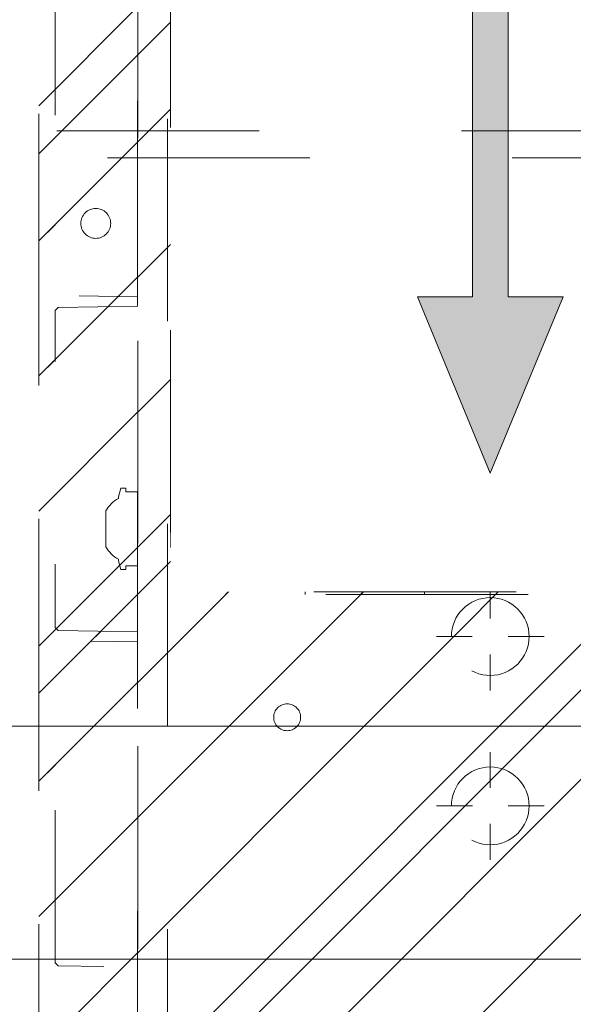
# Model space of a CAD drawing. Header units: inches. Extents: x -462 to -293, y -254 to -12.
# Tile 5 of 89: x -419.46 to -415.82, y -27.48 to -21. Entities that reach past the tile are written whole.
import ezdxf

# ---------------------------------------------------------------- set-up
doc = ezdxf.new("R2010")
doc.units = ezdxf.units.IN
doc.header["$LTSCALE"] = 32
doc.header["$MEASUREMENT"] = 0
doc.header["$PDMODE"] = 1
doc.header["$PDSIZE"] = -2
doc.linetypes.add('Dash Style-1', pattern=[0.083328, 0.041656, -0.041672])
for name, color, linetype, lineweight in [('Black', 7, 'Continuous', 18), ('DashLine', 7, 'Dash Style-1', 13), ('DashLineFill', 7, 'Dash Style-1', 13), ('Drawing', 7, 'Continuous', 18), ('Leg_Locator', 7, 'Continuous', 13), ('Metal-Black', 7, 'Continuous', 18), ('Metal-DeskStructure', 7, 'Continuous', 13), ('None', 7, 'Continuous', 18), ('Plastic-BracketCover', 7, 'Continuous', 13), ('SolidLine', 7, 'Continuous', 15)]:
    doc.layers.add(name, color=color, linetype=linetype, lineweight=lineweight)
doc.layers.add('Metal-Leg', color=7, linetype='Continuous', lineweight=18, true_color=0x4c4c4c)
pattern_1 = [(45, (0, 0), (-1.61301565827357, 1.935715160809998), []), (45, (-1.0608, 1.0608), (-0.4723460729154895, 0.4167612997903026), [])]

# ---------------------------------------------------------------- blocks, each defined once
blk = doc.blocks.new('1BRPT8_Cover (2D)')
at = {"layer": 'DashLineFill', "linetype": 'Continuous', "lineweight": 13}
h = blk.add_hatch(dxfattribs=at)
h.set_pattern_fill('Steel', color=253, style=0, pattern_type=2)
h.set_pattern_definition(pattern_1)
h.paths.add_polyline_path([(-1.594488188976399, -8.763779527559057), (-2.322834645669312, -8.763779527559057), (-2.322834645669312, -8.751066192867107), (-2.826068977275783, -8.742282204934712), (-2.866441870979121, -8.70280193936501), (-2.866441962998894, -6.672971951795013), (-2.84717538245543, -6.653289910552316), (-2.322834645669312, -6.644137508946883), (-2.322834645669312, -6.584208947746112), (-2.847175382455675, -6.575056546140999), (-2.866441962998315, -6.555374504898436), (-2.866441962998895, -4.468247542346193), (-2.847175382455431, -4.448565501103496), (-2.322834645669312, -4.439413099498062), (-2.322834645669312, -4.37948453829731), (-2.847175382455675, -4.370332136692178), (-2.866441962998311, -4.350650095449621), (-2.866441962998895, -2.263523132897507), (-2.847175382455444, -2.243841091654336), (-2.322834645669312, -2.234688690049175), (-2.322834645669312, -2.174760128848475), (-2.847175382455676, -2.165607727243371), (-2.866441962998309, -2.145925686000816), (-2.866441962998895, -0.05879872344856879), (-2.847175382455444, -0.03911668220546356), (-2.322834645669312, -0.02996428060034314), (-2.322834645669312, 0.02996428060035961), (-2.847175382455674, 0.03911668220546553), (-2.866441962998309, 0.05879872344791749), (-2.866441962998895, 2.145925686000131), (-2.847175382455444, 2.165607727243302), (-2.322834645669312, 2.174760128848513), (-2.322834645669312, 2.234688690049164), (-2.847175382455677, 2.243841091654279), (-2.866441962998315, 2.263523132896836), (-2.866441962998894, 4.350650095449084), (-2.84717538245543, 4.37033213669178), (-2.322834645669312, 4.379484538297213), (-2.322834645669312, 4.439413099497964), (-2.847175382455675, 4.448565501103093), (-2.866441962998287, 4.46824754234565), (-2.865499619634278, 6.55537450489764), (-2.84717538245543, 6.575056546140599), (-2.322834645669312, 6.584208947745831), (-2.322834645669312, 6.644137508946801), (-2.847175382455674, 6.653289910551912), (-2.866441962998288, 6.672971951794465), (-2.866441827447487, 8.702801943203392), (-2.826068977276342, 8.742282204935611), (-1.594488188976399, 8.763779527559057), (-1.594488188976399, 8.858267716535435), (-2.97244094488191, 8.858267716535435), (-2.97244094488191, -8.858267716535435), (-1.594488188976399, -8.858267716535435)])
h = blk.add_hatch(dxfattribs=at)
h.set_pattern_fill('Steel', color=253, style=0, pattern_type=2)
h.set_pattern_definition(pattern_1)
h.paths.add_polyline_path([(-2.322834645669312, 8.858267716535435), (-2.322834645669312, -8.858267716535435), (-2.97244094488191, -8.858267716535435), (-2.97244094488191, 8.858267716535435)])
at = {"layer": 'DashLine', "linetype": 'Continuous', "lineweight": 5}
blk.add_point((0, 0), dxfattribs=at)
at = {"layer": 'DashLineFill', "flags": 128}
for points in [[(-1.594488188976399, -8.763779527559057), (-2.322834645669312, -8.763779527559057), (-2.322834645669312, -8.751066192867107), (-2.826068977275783, -8.742282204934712), (-2.866441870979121, -8.70280193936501), (-2.866441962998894, -6.672971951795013), (-2.84717538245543, -6.653289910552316), (-2.322834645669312, -6.644137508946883), (-2.322834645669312, -6.584208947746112), (-2.847175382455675, -6.575056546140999), (-2.866441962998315, -6.555374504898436), (-2.866441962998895, -4.468247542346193), (-2.847175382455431, -4.448565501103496), (-2.322834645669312, -4.439413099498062), (-2.322834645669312, -4.37948453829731), (-2.847175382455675, -4.370332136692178), (-2.866441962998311, -4.350650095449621), (-2.866441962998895, -2.263523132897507), (-2.847175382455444, -2.243841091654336), (-2.322834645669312, -2.234688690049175), (-2.322834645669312, -2.174760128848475), (-2.847175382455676, -2.165607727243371), (-2.866441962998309, -2.145925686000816), (-2.866441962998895, -0.05879872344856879), (-2.847175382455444, -0.03911668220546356), (-2.322834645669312, -0.02996428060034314), (-2.322834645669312, 0.02996428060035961), (-2.847175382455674, 0.03911668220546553), (-2.866441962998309, 0.05879872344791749), (-2.866441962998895, 2.145925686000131), (-2.847175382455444, 2.165607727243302), (-2.322834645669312, 2.174760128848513), (-2.322834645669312, 2.234688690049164), (-2.847175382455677, 2.243841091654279), (-2.866441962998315, 2.263523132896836), (-2.866441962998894, 4.350650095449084), (-2.84717538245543, 4.37033213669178), (-2.322834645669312, 4.379484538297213), (-2.322834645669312, 4.439413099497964), (-2.847175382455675, 4.448565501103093), (-2.866441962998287, 4.46824754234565), (-2.865499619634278, 6.55537450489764), (-2.84717538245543, 6.575056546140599), (-2.322834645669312, 6.584208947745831), (-2.322834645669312, 6.644137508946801), (-2.847175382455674, 6.653289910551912), (-2.866441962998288, 6.672971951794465), (-2.866441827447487, 8.702801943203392), (-2.826068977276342, 8.742282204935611), (-1.594488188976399, 8.763779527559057), (-1.594488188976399, 8.858267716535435), (-2.97244094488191, 8.858267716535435), (-2.97244094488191, -8.858267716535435), (-1.594488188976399, -8.858267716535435)], [(-2.322834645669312, 8.858267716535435), (-2.322834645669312, -8.858267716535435), (-2.97244094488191, -8.858267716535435), (-2.97244094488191, 8.858267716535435)]]:
    blk.add_lwpolyline(points, close=True, dxfattribs=at)
at = {"layer": 'SolidLine', "flags": 128}
blk.add_lwpolyline([(-2.500000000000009, 2.718503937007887), (-2.500473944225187, 2.708856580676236), (-2.501891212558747, 2.699302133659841), (-2.504238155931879, 2.68993261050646), (-2.507492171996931, 2.680838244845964), (-2.511621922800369, 2.672106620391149), (-2.516587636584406, 2.663821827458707), (-2.522341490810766, 2.656063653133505), (-2.528828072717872, 2.648906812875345), (-2.535984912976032, 2.642420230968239), (-2.543743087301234, 2.636666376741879), (-2.552027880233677, 2.631700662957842), (-2.560759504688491, 2.627570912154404), (-2.569853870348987, 2.624316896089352), (-2.579223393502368, 2.621969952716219), (-2.588777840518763, 2.620552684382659), (-2.598425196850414, 2.620078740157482), (-2.608072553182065, 2.620552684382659), (-2.61762700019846, 2.621969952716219), (-2.626996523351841, 2.624316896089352), (-2.636090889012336, 2.627570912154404), (-2.644822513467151, 2.631700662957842), (-2.653107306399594, 2.636666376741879), (-2.660865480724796, 2.642420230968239), (-2.668022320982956, 2.648906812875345), (-2.674508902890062, 2.656063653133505), (-2.680262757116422, 2.663821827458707), (-2.685228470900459, 2.672106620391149), (-2.689358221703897, 2.680838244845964), (-2.692612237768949, 2.68993261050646), (-2.694959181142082, 2.699302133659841), (-2.696376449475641, 2.708856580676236), (-2.696850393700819, 2.718503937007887), (-2.696376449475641, 2.728151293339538), (-2.694959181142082, 2.737705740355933), (-2.692612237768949, 2.747075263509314), (-2.689358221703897, 2.756169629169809), (-2.685228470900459, 2.764901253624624), (-2.680262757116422, 2.773186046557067), (-2.674508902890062, 2.780944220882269), (-2.668022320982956, 2.788101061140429), (-2.660865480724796, 2.794587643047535), (-2.653107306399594, 2.800341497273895), (-2.644822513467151, 2.805307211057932), (-2.636090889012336, 2.80943696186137), (-2.626996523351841, 2.812690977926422), (-2.61762700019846, 2.815037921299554), (-2.608072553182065, 2.816455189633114), (-2.598425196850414, 2.816929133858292), (-2.588777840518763, 2.816455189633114), (-2.579223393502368, 2.815037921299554), (-2.569853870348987, 2.812690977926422), (-2.560759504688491, 2.80943696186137), (-2.552027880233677, 2.805307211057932), (-2.543743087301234, 2.800341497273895), (-2.535984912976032, 2.794587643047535), (-2.528828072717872, 2.788101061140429), (-2.522341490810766, 2.780944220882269), (-2.516587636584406, 2.773186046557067), (-2.511621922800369, 2.764901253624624), (-2.507492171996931, 2.756169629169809), (-2.504238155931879, 2.747075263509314), (-2.501891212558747, 2.737705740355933), (-2.500473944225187, 2.728151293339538)], close=True, dxfattribs=at)
blk = doc.blocks.new('Group-34')
at = {"layer": 'DashLine'}
for p, q in [((0.0001991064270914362, -0.9960629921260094), (0.0001991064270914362, -0.7598425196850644)), ((-0.117911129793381, -1.114173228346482), (-0.3541316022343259, -1.114173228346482)), ((0.1183093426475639, -1.114173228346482), (0.3545298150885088, -1.114173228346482)), ((0.0001991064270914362, -1.232283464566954), (0.0001991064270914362, -1.468503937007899))]:
    blk.add_line(p, q, dxfattribs=at)
at = {"layer": 'DashLine', "flags": 128}
blk.add_lwpolyline([(-0.2557064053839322, -1.114173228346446), (-0.2544741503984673, -1.089090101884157), (-0.2507892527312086, -1.064248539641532), (-0.2446871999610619, -1.039887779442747), (-0.236226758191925, -1.016242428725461), (-0.2254894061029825, -0.9935402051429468), (-0.2125785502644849, -0.971999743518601), (-0.1976185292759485, -0.9518284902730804), (-0.1807534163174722, -0.9332207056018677), (-0.1621456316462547, -0.9163555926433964), (-0.1419743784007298, -0.9013955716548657), (-0.1204339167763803, -0.8884847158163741), (-0.09773169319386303, -0.8777473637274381), (-0.0740863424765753, -0.8692869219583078), (-0.04972558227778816, -0.8631848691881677), (-0.02488402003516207, -0.8594999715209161), (0.000199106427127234, -0.8582677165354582), (0.02528223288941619, -0.8594999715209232), (0.05012379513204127, -0.8631848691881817), (0.0744845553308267, -0.8692869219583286), (0.09812990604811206, -0.8777473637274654), (0.1208321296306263, -0.8884847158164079), (0.1423725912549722, -0.9013955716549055), (0.1625438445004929, -0.9163555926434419), (0.1811516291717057, -0.9332207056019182), (0.1980167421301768, -0.9518284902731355), (0.2129767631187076, -0.9719997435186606), (0.2258876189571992, -0.9935402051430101), (0.2366249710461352, -1.016242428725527), (0.2450854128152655, -1.039887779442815), (0.2511874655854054, -1.064248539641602), (0.2548723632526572, -1.089090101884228), (0.2561046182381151, -1.114173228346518), (0.2548723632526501, -1.139256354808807), (0.2511874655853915, -1.164097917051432), (0.2450854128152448, -1.188458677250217), (0.2366249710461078, -1.212104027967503), (0.2258876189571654, -1.234806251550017), (0.2129767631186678, -1.256346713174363), (0.1980167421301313, -1.276517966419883), (0.1811516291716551, -1.295125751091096), (0.1625438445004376, -1.311990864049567), (0.1423725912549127, -1.326950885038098), (0.1208321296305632, -1.339861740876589), (0.0981299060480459, -1.350599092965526), (0.07448455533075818, -1.359059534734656), (0.05012379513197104, -1.365161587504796), (0.02528223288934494, -1.368846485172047), (0.0001991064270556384, -1.370078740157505), (-0.02488402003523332, -1.368846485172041), (-0.04972558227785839, -1.365161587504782), (-0.07408634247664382, -1.359059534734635), (-0.09773169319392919, -1.350599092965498), (-0.1204339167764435, -1.339861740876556), (-0.1419743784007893, -1.326950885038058), (-0.1621456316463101, -1.311990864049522), (-0.1807534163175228, -1.295125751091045), (-0.1976185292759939, -1.276517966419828), (-0.2125785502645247, -1.256346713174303), (-0.2254894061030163, -1.234806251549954), (-0.2362267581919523, -1.212104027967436), (-0.2446871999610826, -1.188458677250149), (-0.2507892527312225, -1.164097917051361), (-0.2544741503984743, -1.139256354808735)], close=True, dxfattribs=at)
blk = doc.blocks.new('Group-35')
at = {"layer": 'DashLine'}
for p, q in [((0, 0.1181102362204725), (0, 0.3543307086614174)), ((-0.1181102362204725, 0), (-0.3543307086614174, 0)), ((0.1181102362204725, 0), (0.3543307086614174, 0)), ((0, -0.1181102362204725), (0, -0.3543307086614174))]:
    blk.add_line(p, q, dxfattribs=at)
at = {"layer": 'DashLine', "flags": 128}
blk.add_lwpolyline([(-0.2559055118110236, 1.780109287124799e-14), (-0.2546732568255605, 0.02508312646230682), (-0.2509883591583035, 0.04992468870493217), (-0.2448863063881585, 0.07428544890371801), (-0.2364258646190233, 0.09793079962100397), (-0.2256885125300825, 0.120633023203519), (-0.2127776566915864, 0.1421734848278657), (-0.1978176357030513, 0.1623447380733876), (-0.1809525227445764, 0.1809525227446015), (-0.1623447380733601, 0.1978176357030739), (-0.1421734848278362, 0.2127776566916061), (-0.1206330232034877, 0.2256885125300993), (-0.09793079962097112, 0.2364258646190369), (-0.07428544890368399, 0.2448863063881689), (-0.04992468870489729, 0.2509883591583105), (-0.02508312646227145, 0.254673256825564), (1.786716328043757e-14, 0.2559055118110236), (0.02508312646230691, 0.2546732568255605), (0.04992468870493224, 0.2509883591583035), (0.07428544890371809, 0.2448863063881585), (0.09793079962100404, 0.2364258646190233), (0.1206330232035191, 0.2256885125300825), (0.1421734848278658, 0.2127776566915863), (0.1623447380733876, 0.1978176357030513), (0.1809525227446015, 0.1809525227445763), (0.1978176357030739, 0.1623447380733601), (0.2127776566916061, 0.1421734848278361), (0.2256885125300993, 0.1206330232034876), (0.2364258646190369, 0.09793079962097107), (0.2448863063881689, 0.07428544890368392), (0.2509883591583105, 0.04992468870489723), (0.254673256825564, 0.02508312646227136), (0.2559055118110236, -1.785791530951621e-14), (0.2546732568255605, -0.02508312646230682), (0.2509883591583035, -0.04992468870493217), (0.2448863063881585, -0.07428544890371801), (0.2364258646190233, -0.09793079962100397), (0.2256885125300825, -0.120633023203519), (0.2127776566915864, -0.1421734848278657), (0.1978176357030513, -0.1623447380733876), (0.1809525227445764, -0.1809525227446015), (0.1623447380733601, -0.1978176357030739), (0.1421734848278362, -0.2127776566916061), (0.1206330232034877, -0.2256885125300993), (0.09793079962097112, -0.2364258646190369), (0.07428544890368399, -0.2448863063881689), (0.04992468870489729, -0.2509883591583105), (0.02508312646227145, -0.254673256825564), (-1.777195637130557e-14, -0.2559055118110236), (-0.02508312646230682, -0.2546732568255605), (-0.04992468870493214, -0.2509883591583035), (-0.07428544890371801, -0.2448863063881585), (-0.09793079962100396, -0.2364258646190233), (-0.120633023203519, -0.2256885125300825), (-0.1421734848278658, -0.2127776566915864), (-0.1623447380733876, -0.1978176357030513), (-0.1809525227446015, -0.1809525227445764), (-0.1978176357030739, -0.1623447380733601), (-0.2127776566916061, -0.1421734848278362), (-0.2256885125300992, -0.1206330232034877), (-0.2364258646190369, -0.09793079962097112), (-0.2448863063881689, -0.07428544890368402), (-0.2509883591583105, -0.04992468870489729), (-0.254673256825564, -0.02508312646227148)], close=True, dxfattribs=at)
blk = doc.blocks.new('Group-36')
at = {"layer": 'DashLine'}
for p, q in [((-0.0001991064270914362, 1.232283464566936), (-0.0001991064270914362, 1.468503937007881)), ((-0.1183093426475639, 1.114173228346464), (-0.3545298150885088, 1.114173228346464)), ((0.117911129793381, 1.114173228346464), (0.3541316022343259, 1.114173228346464)), ((-0.0001991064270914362, 0.9960629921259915), (-0.0001991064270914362, 0.7598425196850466))]:
    blk.add_line(p, q, dxfattribs=at)
at = {"layer": 'DashLine', "flags": 128}
blk.add_lwpolyline([(-0.2561046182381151, 1.1141732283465), (-0.2548723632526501, 1.139256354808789), (-0.2511874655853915, 1.164097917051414), (-0.2450854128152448, 1.188458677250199), (-0.2366249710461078, 1.212104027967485), (-0.2258876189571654, 1.234806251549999), (-0.2129767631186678, 1.256346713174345), (-0.1980167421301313, 1.276517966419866), (-0.1811516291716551, 1.295125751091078), (-0.1625438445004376, 1.311990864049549), (-0.1423725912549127, 1.32695088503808), (-0.1208321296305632, 1.339861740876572), (-0.0981299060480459, 1.350599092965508), (-0.07448455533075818, 1.359059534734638), (-0.05012379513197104, 1.365161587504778), (-0.02528223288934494, 1.368846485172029), (-0.0001991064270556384, 1.370078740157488), (0.02488402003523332, 1.368846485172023), (0.04972558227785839, 1.365161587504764), (0.07408634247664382, 1.359059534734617), (0.09773169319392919, 1.35059909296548), (0.1204339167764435, 1.339861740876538), (0.1419743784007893, 1.32695088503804), (0.1621456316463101, 1.311990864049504), (0.1807534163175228, 1.295125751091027), (0.1976185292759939, 1.27651796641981), (0.2125785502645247, 1.256346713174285), (0.2254894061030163, 1.234806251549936), (0.2362267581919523, 1.212104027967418), (0.2446871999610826, 1.188458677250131), (0.2507892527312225, 1.164097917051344), (0.2544741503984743, 1.139256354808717), (0.2557064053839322, 1.114173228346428), (0.2544741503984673, 1.089090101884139), (0.2507892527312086, 1.064248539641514), (0.2446871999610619, 1.039887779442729), (0.236226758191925, 1.016242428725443), (0.2254894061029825, 0.993540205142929), (0.2125785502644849, 0.9719997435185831), (0.1976185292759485, 0.9518284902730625), (0.1807534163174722, 0.9332207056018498), (0.1621456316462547, 0.9163555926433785), (0.1419743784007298, 0.9013955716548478), (0.1204339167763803, 0.8884847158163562), (0.09773169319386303, 0.8777473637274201), (0.0740863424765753, 0.8692869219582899), (0.04972558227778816, 0.8631848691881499), (0.02488402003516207, 0.8594999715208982), (-0.000199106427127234, 0.8582677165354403), (-0.02528223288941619, 0.8594999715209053), (-0.05012379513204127, 0.8631848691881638), (-0.0744845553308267, 0.8692869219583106), (-0.09812990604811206, 0.8777473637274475), (-0.1208321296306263, 0.88848471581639), (-0.1423725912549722, 0.9013955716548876), (-0.1625438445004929, 0.9163555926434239), (-0.1811516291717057, 0.9332207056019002), (-0.1980167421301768, 0.9518284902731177), (-0.2129767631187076, 0.9719997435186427), (-0.2258876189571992, 0.9935402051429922), (-0.2366249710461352, 1.016242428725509), (-0.2450854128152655, 1.039887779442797), (-0.2511874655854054, 1.064248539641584), (-0.2548723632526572, 1.089090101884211)], close=True, dxfattribs=at)
blk = doc.blocks.new('Group-37')
at = {"layer": 'DashLine'}
for p, q in [((0.0001991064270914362, 3.818897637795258), (0.0001991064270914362, 4.055118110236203)), ((-0.117911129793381, 3.700787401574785), (-0.3541316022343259, 3.700787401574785)), ((0.1183093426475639, 3.700787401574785), (0.3545298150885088, 3.700787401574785)), ((0.0001991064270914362, 3.582677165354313), (0.0001991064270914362, 3.346456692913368))]:
    blk.add_line(p, q, dxfattribs=at)
at = {"layer": 'DashLine', "flags": 128}
blk.add_lwpolyline([(-0.2557064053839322, 3.700787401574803), (-0.254474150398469, 3.725870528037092), (-0.2507892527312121, 3.750712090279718), (-0.2446871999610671, 3.775072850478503), (-0.2362267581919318, 3.798718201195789), (-0.2254894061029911, 3.821420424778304), (-0.2125785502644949, 3.842960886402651), (-0.1976185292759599, 3.863132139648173), (-0.180753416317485, 3.881739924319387), (-0.1621456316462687, 3.898605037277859), (-0.1419743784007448, 3.913565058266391), (-0.1204339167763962, 3.926475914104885), (-0.09773169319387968, 3.937213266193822), (-0.07408634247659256, 3.945673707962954), (-0.04972558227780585, 3.951775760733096), (-0.02488402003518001, 3.955460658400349), (0.0001991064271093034, 3.956692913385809), (0.02528223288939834, 3.955460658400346), (0.05012379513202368, 3.951775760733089), (0.07448455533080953, 3.945673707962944), (0.09812990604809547, 3.937213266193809), (0.1208321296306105, 3.926475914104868), (0.1423725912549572, 3.913565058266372), (0.1625438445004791, 3.898605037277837), (0.181151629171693, 3.881739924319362), (0.1980167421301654, 3.863132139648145), (0.2129767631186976, 3.842960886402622), (0.2258876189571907, 3.821420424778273), (0.2366249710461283, 3.798718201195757), (0.2450854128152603, 3.775072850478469), (0.2511874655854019, 3.750712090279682), (0.2548723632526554, 3.725870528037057), (0.2561046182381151, 3.700787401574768), (0.2548723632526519, 3.675704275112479), (0.251187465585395, 3.650862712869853), (0.24508541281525, 3.626501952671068), (0.2366249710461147, 3.602856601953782), (0.2258876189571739, 3.580154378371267), (0.2129767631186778, 3.55861391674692), (0.1980167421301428, 3.538442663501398), (0.1811516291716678, 3.519834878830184), (0.1625438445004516, 3.502969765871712), (0.1423725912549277, 3.488009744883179), (0.1208321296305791, 3.475098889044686), (0.09812990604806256, 3.464361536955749), (0.07448455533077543, 3.455901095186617), (0.05012379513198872, 3.449799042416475), (0.02528223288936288, 3.446114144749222), (0.0001991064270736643, 3.444881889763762), (-0.02488402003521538, 3.446114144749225), (-0.04972558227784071, 3.449799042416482), (-0.07408634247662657, 3.455901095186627), (-0.09773169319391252, 3.464361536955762), (-0.1204339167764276, 3.475098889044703), (-0.1419743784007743, 3.488009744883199), (-0.1621456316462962, 3.502969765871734), (-0.1807534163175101, 3.519834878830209), (-0.1976185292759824, 3.538442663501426), (-0.2125785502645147, 3.558613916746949), (-0.2254894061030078, 3.580154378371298), (-0.2362267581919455, 3.602856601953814), (-0.2446871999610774, 3.626501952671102), (-0.250789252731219, 3.650862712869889), (-0.2544741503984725, 3.675704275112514)], close=True, dxfattribs=at)
blk = doc.blocks.new('1BRPT9-Bracket (2D)')
at = {"layer": 'DashLineFill', "linetype": 'Continuous', "lineweight": 13}
h = blk.add_hatch(dxfattribs=at)
h.set_pattern_fill('Steel', color=253, style=0, pattern_type=2)
h.set_pattern_definition(pattern_1)
edge = h.paths.add_edge_path()
edge.add_arc((1.677931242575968, -8.488188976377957), 0.2519685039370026, 269.999999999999, 360.0000000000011)
edge.add_line((1.929899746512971, -8.488188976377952), (1.929899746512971, -7.480314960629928))
edge.add_line((1.929899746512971, -7.480314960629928), (2.323600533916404, -7.480314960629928))
edge.add_line((2.323600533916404, -7.480314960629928), (2.323600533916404, 7.461135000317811))
edge.add_line((2.323600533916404, 7.461135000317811), (1.929899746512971, 7.480314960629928))
edge.add_line((1.929899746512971, 7.480314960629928), (1.929899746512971, 8.488188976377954))
edge.add_arc((1.677931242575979, 8.488188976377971), 0.2519685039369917, 359.999999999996, 450.0000000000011)
edge.add_line((1.677931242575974, 8.740157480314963), (-2.32206875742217, 8.740157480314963))
edge.add_line((-2.32206875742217, 8.740157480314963), (-2.32206875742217, -8.74015748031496))
edge.add_line((-2.32206875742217, -8.74015748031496), (1.677931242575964, -8.74015748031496))
h = blk.add_hatch(dxfattribs=at)
h.set_pattern_fill('Steel', color=253, style=0, pattern_type=2)
h.set_pattern_definition(pattern_1)
h.paths.add_polyline_path([(-1.337816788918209, 3.001968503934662), (-1.329134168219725, 3.001541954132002), (-1.320535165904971, 3.000266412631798), (-1.31210259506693, 2.99815416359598), (-1.303917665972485, 2.995225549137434), (-1.296059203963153, 2.991508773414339), (-1.288602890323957, 2.987039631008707), (-1.281620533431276, 2.981861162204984), (-1.275179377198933, 2.97602323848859), (-1.269341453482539, 2.969582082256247), (-1.264162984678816, 2.962599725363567), (-1.259693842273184, 2.955143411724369), (-1.255977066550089, 2.947284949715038), (-1.253048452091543, 2.939100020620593), (-1.250936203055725, 2.930667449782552), (-1.249660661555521, 2.922068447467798), (-1.249234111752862, 2.913385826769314), (-1.249660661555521, 2.90470320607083), (-1.250936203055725, 2.896104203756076), (-1.253048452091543, 2.887671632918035), (-1.255977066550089, 2.87948670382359), (-1.259693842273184, 2.871628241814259), (-1.264162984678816, 2.864171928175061), (-1.269341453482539, 2.857189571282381), (-1.275179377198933, 2.850748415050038), (-1.281620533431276, 2.844910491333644), (-1.288602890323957, 2.839732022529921), (-1.296059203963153, 2.835262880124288), (-1.303917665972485, 2.831546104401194), (-1.31210259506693, 2.828617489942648), (-1.320535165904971, 2.82650524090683), (-1.329134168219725, 2.825229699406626), (-1.337816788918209, 2.824803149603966), (-1.346499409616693, 2.825229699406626), (-1.355098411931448, 2.82650524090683), (-1.363530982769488, 2.828617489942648), (-1.371715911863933, 2.831546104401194), (-1.379574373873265, 2.835262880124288), (-1.387030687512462, 2.839732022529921), (-1.394013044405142, 2.844910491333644), (-1.400454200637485, 2.850748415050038), (-1.40629212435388, 2.857189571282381), (-1.411470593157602, 2.864171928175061), (-1.415939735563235, 2.871628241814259), (-1.419656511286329, 2.87948670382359), (-1.422585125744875, 2.887671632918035), (-1.424697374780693, 2.896104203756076), (-1.425972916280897, 2.90470320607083), (-1.426399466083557, 2.913385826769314), (-1.425972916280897, 2.922068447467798), (-1.424697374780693, 2.930667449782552), (-1.422585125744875, 2.939100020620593), (-1.419656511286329, 2.947284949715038), (-1.415939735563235, 2.955143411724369), (-1.411470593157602, 2.962599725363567), (-1.40629212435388, 2.969582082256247), (-1.400454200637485, 2.97602323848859), (-1.394013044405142, 2.981861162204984), (-1.387030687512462, 2.987039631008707), (-1.379574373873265, 2.991508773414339), (-1.371715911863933, 2.995225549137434), (-1.363530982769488, 2.99815416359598), (-1.355098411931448, 3.000266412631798), (-1.346499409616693, 3.001541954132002)])
h = blk.add_hatch(dxfattribs=at)
h.set_pattern_fill('Steel', color=253, style=0, pattern_type=2)
h.set_pattern_definition(pattern_1)
h.paths.add_polyline_path([(-1.337816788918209, 0.6003937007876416), (-1.329134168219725, 0.599967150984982), (-1.320535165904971, 0.5986916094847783), (-1.31210259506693, 0.5965793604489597), (-1.303917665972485, 0.5936507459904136), (-1.296059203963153, 0.5899339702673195), (-1.288602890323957, 0.5854648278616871), (-1.281620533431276, 0.5802863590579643), (-1.275179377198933, 0.5744484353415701), (-1.269341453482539, 0.5680072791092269), (-1.264162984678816, 0.5610249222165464), (-1.259693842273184, 0.5535686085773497), (-1.255977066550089, 0.5457101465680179), (-1.253048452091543, 0.5375252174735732), (-1.250936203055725, 0.5290926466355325), (-1.249660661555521, 0.520493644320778), (-1.249234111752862, 0.511811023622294), (-1.249660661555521, 0.50312840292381), (-1.250936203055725, 0.4945294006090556), (-1.253048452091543, 0.4860968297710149), (-1.255977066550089, 0.4779119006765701), (-1.259693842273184, 0.4700534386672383), (-1.264162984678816, 0.4625971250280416), (-1.269341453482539, 0.4556147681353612), (-1.275179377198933, 0.449173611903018), (-1.281620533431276, 0.4433356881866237), (-1.288602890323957, 0.4381572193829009), (-1.296059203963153, 0.4336880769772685), (-1.303917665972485, 0.4299713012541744), (-1.31210259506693, 0.4270426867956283), (-1.320535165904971, 0.4249304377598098), (-1.329134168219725, 0.4236548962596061), (-1.337816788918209, 0.4232283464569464), (-1.346499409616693, 0.4236548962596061), (-1.355098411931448, 0.4249304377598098), (-1.363530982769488, 0.4270426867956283), (-1.371715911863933, 0.4299713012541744), (-1.379574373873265, 0.4336880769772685), (-1.387030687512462, 0.4381572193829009), (-1.394013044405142, 0.4433356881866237), (-1.400454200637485, 0.449173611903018), (-1.40629212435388, 0.4556147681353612), (-1.411470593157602, 0.4625971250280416), (-1.415939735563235, 0.4700534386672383), (-1.419656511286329, 0.4779119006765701), (-1.422585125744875, 0.4860968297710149), (-1.424697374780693, 0.4945294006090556), (-1.425972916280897, 0.50312840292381), (-1.426399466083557, 0.511811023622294), (-1.425972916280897, 0.520493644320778), (-1.424697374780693, 0.5290926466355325), (-1.422585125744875, 0.5375252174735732), (-1.419656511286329, 0.5457101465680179), (-1.415939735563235, 0.5535686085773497), (-1.411470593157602, 0.5610249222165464), (-1.40629212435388, 0.5680072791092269), (-1.400454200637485, 0.5744484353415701), (-1.394013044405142, 0.5802863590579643), (-1.387030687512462, 0.5854648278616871), (-1.379574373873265, 0.5899339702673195), (-1.371715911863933, 0.5936507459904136), (-1.363530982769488, 0.5965793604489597), (-1.355098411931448, 0.5986916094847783), (-1.346499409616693, 0.599967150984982)])
h = blk.add_hatch(dxfattribs=at)
h.set_pattern_fill('Steel', color=253, style=0, pattern_type=2)
h.set_pattern_definition(pattern_1)
h.paths.add_polyline_path([(-1.337816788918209, -0.619573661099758), (-1.346499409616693, -0.6191471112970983), (-1.355098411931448, -0.6178715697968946), (-1.363530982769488, -0.615759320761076), (-1.371715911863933, -0.6128307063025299), (-1.379574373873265, -0.6091139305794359), (-1.387030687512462, -0.6046447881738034), (-1.394013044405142, -0.5994663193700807), (-1.400454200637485, -0.5936283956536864), (-1.40629212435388, -0.5871872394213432), (-1.411470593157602, -0.5802048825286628), (-1.415939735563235, -0.572748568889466), (-1.419656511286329, -0.5648901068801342), (-1.422585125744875, -0.5567051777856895), (-1.424697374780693, -0.5482726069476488), (-1.425972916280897, -0.5396736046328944), (-1.426399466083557, -0.5309909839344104), (-1.425972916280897, -0.5223083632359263), (-1.424697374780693, -0.5137093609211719), (-1.422585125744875, -0.5052767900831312), (-1.419656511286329, -0.4970918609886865), (-1.415939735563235, -0.4892333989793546), (-1.411470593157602, -0.481777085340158), (-1.40629212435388, -0.4747947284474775), (-1.400454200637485, -0.4683535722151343), (-1.394013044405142, -0.46251564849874), (-1.387030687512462, -0.4573371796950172), (-1.379574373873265, -0.4528680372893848), (-1.371715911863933, -0.4491512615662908), (-1.363530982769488, -0.4462226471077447), (-1.355098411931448, -0.4441103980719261), (-1.346499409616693, -0.4428348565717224), (-1.337816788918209, -0.4424083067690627), (-1.329134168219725, -0.4428348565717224), (-1.320535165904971, -0.4441103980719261), (-1.31210259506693, -0.4462226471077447), (-1.303917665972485, -0.4491512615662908), (-1.296059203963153, -0.4528680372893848), (-1.288602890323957, -0.4573371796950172), (-1.281620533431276, -0.46251564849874), (-1.275179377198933, -0.4683535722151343), (-1.269341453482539, -0.4747947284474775), (-1.264162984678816, -0.481777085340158), (-1.259693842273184, -0.4892333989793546), (-1.255977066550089, -0.4970918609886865), (-1.253048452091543, -0.5052767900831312), (-1.250936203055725, -0.5137093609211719), (-1.249660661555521, -0.5223083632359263), (-1.249234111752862, -0.5309909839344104), (-1.249660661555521, -0.5396736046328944), (-1.250936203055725, -0.5482726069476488), (-1.253048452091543, -0.5567051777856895), (-1.255977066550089, -0.5648901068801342), (-1.259693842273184, -0.572748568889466), (-1.264162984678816, -0.5802048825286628), (-1.269341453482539, -0.5871872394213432), (-1.275179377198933, -0.5936283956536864), (-1.281620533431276, -0.5994663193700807), (-1.288602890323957, -0.6046447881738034), (-1.296059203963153, -0.6091139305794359), (-1.303917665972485, -0.6128307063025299), (-1.31210259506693, -0.615759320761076), (-1.320535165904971, -0.6178715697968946), (-1.329134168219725, -0.6191471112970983)])
at = {"layer": 'DashLineFill'}
blk.add_line((-2.125218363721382, 8.740157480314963), (-2.125218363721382, -8.74015748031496), dxfattribs=at)
at = {"layer": 'DashLineFill', "flags": 128}
blk.add_lwpolyline([(1.677931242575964, -8.74015748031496, 0.4142135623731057), (1.929899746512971, -8.488188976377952), (1.929899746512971, -7.480314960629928), (2.323600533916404, -7.480314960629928), (2.323600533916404, 7.461135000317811), (1.929899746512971, 7.480314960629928), (1.929899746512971, 8.488188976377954, 0.4142135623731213), (1.677931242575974, 8.740157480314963), (-2.32206875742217, 8.740157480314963), (-2.32206875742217, -8.74015748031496)], format="xyb", close=True, dxfattribs=at)
for points in [[(-1.337816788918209, 3.001968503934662), (-1.329134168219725, 3.001541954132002), (-1.320535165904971, 3.000266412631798), (-1.31210259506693, 2.99815416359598), (-1.303917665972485, 2.995225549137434), (-1.296059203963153, 2.991508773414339), (-1.288602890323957, 2.987039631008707), (-1.281620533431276, 2.981861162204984), (-1.275179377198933, 2.97602323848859), (-1.269341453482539, 2.969582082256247), (-1.264162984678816, 2.962599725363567), (-1.259693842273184, 2.955143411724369), (-1.255977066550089, 2.947284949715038), (-1.253048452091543, 2.939100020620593), (-1.250936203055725, 2.930667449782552), (-1.249660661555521, 2.922068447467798), (-1.249234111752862, 2.913385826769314), (-1.249660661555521, 2.90470320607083), (-1.250936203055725, 2.896104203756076), (-1.253048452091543, 2.887671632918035), (-1.255977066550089, 2.87948670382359), (-1.259693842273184, 2.871628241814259), (-1.264162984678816, 2.864171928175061), (-1.269341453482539, 2.857189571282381), (-1.275179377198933, 2.850748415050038), (-1.281620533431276, 2.844910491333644), (-1.288602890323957, 2.839732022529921), (-1.296059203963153, 2.835262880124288), (-1.303917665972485, 2.831546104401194), (-1.31210259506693, 2.828617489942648), (-1.320535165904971, 2.82650524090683), (-1.329134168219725, 2.825229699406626), (-1.337816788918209, 2.824803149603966), (-1.346499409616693, 2.825229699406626), (-1.355098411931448, 2.82650524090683), (-1.363530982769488, 2.828617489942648), (-1.371715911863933, 2.831546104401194), (-1.379574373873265, 2.835262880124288), (-1.387030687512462, 2.839732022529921), (-1.394013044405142, 2.844910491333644), (-1.400454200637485, 2.850748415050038), (-1.40629212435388, 2.857189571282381), (-1.411470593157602, 2.864171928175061), (-1.415939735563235, 2.871628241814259), (-1.419656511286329, 2.87948670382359), (-1.422585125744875, 2.887671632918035), (-1.424697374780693, 2.896104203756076), (-1.425972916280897, 2.90470320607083), (-1.426399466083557, 2.913385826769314), (-1.425972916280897, 2.922068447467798), (-1.424697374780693, 2.930667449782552), (-1.422585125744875, 2.939100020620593), (-1.419656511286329, 2.947284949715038), (-1.415939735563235, 2.955143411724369), (-1.411470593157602, 2.962599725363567), (-1.40629212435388, 2.969582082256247), (-1.400454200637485, 2.97602323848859), (-1.394013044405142, 2.981861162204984), (-1.387030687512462, 2.987039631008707), (-1.379574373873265, 2.991508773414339), (-1.371715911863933, 2.995225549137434), (-1.363530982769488, 2.99815416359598), (-1.355098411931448, 3.000266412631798), (-1.346499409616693, 3.001541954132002)], [(-1.337816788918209, 0.6003937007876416), (-1.329134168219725, 0.599967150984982), (-1.320535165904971, 0.5986916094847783), (-1.31210259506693, 0.5965793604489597), (-1.303917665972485, 0.5936507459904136), (-1.296059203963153, 0.5899339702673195), (-1.288602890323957, 0.5854648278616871), (-1.281620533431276, 0.5802863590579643), (-1.275179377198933, 0.5744484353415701), (-1.269341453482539, 0.5680072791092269), (-1.264162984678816, 0.5610249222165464), (-1.259693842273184, 0.5535686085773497), (-1.255977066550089, 0.5457101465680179), (-1.253048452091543, 0.5375252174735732), (-1.250936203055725, 0.5290926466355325), (-1.249660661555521, 0.520493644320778), (-1.249234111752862, 0.511811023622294), (-1.249660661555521, 0.50312840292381), (-1.250936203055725, 0.4945294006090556), (-1.253048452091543, 0.4860968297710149), (-1.255977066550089, 0.4779119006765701), (-1.259693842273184, 0.4700534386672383), (-1.264162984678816, 0.4625971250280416), (-1.269341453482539, 0.4556147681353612), (-1.275179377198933, 0.449173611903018), (-1.281620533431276, 0.4433356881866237), (-1.288602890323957, 0.4381572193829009), (-1.296059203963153, 0.4336880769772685), (-1.303917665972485, 0.4299713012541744), (-1.31210259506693, 0.4270426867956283), (-1.320535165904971, 0.4249304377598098), (-1.329134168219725, 0.4236548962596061), (-1.337816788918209, 0.4232283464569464), (-1.346499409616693, 0.4236548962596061), (-1.355098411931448, 0.4249304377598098), (-1.363530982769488, 0.4270426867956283), (-1.371715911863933, 0.4299713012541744), (-1.379574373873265, 0.4336880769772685), (-1.387030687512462, 0.4381572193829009), (-1.394013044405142, 0.4433356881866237), (-1.400454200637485, 0.449173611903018), (-1.40629212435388, 0.4556147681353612), (-1.411470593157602, 0.4625971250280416), (-1.415939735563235, 0.4700534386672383), (-1.419656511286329, 0.4779119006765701), (-1.422585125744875, 0.4860968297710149), (-1.424697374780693, 0.4945294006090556), (-1.425972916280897, 0.50312840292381), (-1.426399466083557, 0.511811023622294), (-1.425972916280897, 0.520493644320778), (-1.424697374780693, 0.5290926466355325), (-1.422585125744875, 0.5375252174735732), (-1.419656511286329, 0.5457101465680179), (-1.415939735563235, 0.5535686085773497), (-1.411470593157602, 0.5610249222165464), (-1.40629212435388, 0.5680072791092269), (-1.400454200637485, 0.5744484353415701), (-1.394013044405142, 0.5802863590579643), (-1.387030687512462, 0.5854648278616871), (-1.379574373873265, 0.5899339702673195), (-1.371715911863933, 0.5936507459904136), (-1.363530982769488, 0.5965793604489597), (-1.355098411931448, 0.5986916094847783), (-1.346499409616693, 0.599967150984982)], [(-1.337816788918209, -0.619573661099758), (-1.346499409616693, -0.6191471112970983), (-1.355098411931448, -0.6178715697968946), (-1.363530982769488, -0.615759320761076), (-1.371715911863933, -0.6128307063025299), (-1.379574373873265, -0.6091139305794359), (-1.387030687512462, -0.6046447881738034), (-1.394013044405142, -0.5994663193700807), (-1.400454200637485, -0.5936283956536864), (-1.40629212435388, -0.5871872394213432), (-1.411470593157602, -0.5802048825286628), (-1.415939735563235, -0.572748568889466), (-1.419656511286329, -0.5648901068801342), (-1.422585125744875, -0.5567051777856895), (-1.424697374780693, -0.5482726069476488), (-1.425972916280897, -0.5396736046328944), (-1.426399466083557, -0.5309909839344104), (-1.425972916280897, -0.5223083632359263), (-1.424697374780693, -0.5137093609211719), (-1.422585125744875, -0.5052767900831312), (-1.419656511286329, -0.4970918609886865), (-1.415939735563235, -0.4892333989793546), (-1.411470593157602, -0.481777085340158), (-1.40629212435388, -0.4747947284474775), (-1.400454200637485, -0.4683535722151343), (-1.394013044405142, -0.46251564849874), (-1.387030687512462, -0.4573371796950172), (-1.379574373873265, -0.4528680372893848), (-1.371715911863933, -0.4491512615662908), (-1.363530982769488, -0.4462226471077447), (-1.355098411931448, -0.4441103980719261), (-1.346499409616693, -0.4428348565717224), (-1.337816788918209, -0.4424083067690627), (-1.329134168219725, -0.4428348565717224), (-1.320535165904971, -0.4441103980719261), (-1.31210259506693, -0.4462226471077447), (-1.303917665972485, -0.4491512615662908), (-1.296059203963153, -0.4528680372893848), (-1.288602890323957, -0.4573371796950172), (-1.281620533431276, -0.46251564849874), (-1.275179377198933, -0.4683535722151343), (-1.269341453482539, -0.4747947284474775), (-1.264162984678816, -0.481777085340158), (-1.259693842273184, -0.4892333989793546), (-1.255977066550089, -0.4970918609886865), (-1.253048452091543, -0.5052767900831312), (-1.250936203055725, -0.5137093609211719), (-1.249660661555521, -0.5223083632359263), (-1.249234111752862, -0.5309909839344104), (-1.249660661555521, -0.5396736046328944), (-1.250936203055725, -0.5482726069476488), (-1.253048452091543, -0.5567051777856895), (-1.255977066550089, -0.5648901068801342), (-1.259693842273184, -0.572748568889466), (-1.264162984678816, -0.5802048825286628), (-1.269341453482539, -0.5871872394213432), (-1.275179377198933, -0.5936283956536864), (-1.281620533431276, -0.5994663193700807), (-1.288602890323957, -0.6046447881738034), (-1.296059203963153, -0.6091139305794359), (-1.303917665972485, -0.6128307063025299), (-1.31210259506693, -0.615759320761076), (-1.320535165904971, -0.6178715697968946), (-1.329134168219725, -0.6191471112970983)]]:
    blk.add_lwpolyline(points, close=True, dxfattribs=at)
at = {"layer": 'DashLineFill', "linetype": 'Continuous', "lineweight": 5}
for p in [(0.0001991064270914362, 3.700787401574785), (0.0001991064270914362, 1.114173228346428), (0.0001991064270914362, -1.790343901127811e-14), (0.0001991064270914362, -1.114173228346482)]:
    blk.add_point(p, dxfattribs=at)
at = {"layer": 'Metal-DeskStructure', "color": 7}
for name in ['Group-37', 'Group-36', 'Group-35', 'Group-34']:
    blk.add_blockref(name, (0, 0), dxfattribs=at)
blk = doc.blocks.new('Group-52')
at = {"layer": 'DashLineFill', "linetype": 'Continuous', "lineweight": 13}
h = blk.add_hatch(dxfattribs=at)
h.set_pattern_fill('Steel', color=253, style=0, pattern_type=2)
h.set_pattern_definition(pattern_1)
h.paths.add_polyline_path([(-2.066929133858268, 1.397637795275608), (2.066929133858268, 1.397637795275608), (2.066929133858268, 0.1377952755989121), (2.106299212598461, 0.1377952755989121), (2.106299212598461, -0.1377952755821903), (2.066929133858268, -0.1377952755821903), (2.066929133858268, -5.275590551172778), (2.106299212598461, -5.275590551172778), (2.106299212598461, -5.55118110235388), (2.066929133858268, -5.55118110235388), (2.066929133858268, -5.82677165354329), (-2.066929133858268, -5.82677165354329), (-2.066929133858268, -5.55118110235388), (-2.106299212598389, -5.55118110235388), (-2.106299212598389, -5.275590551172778), (-2.066929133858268, -5.275590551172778), (-2.066929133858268, -0.1377952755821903), (-2.106299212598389, -0.1377952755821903), (-2.106299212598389, 0.1377952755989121), (-2.066929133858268, 0.1377952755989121)])
at = {"layer": 'DashLineFill', "flags": 128}
blk.add_lwpolyline([(-2.066929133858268, 1.397637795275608), (2.066929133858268, 1.397637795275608), (2.066929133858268, 0.1377952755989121), (2.106299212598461, 0.1377952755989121), (2.106299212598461, -0.1377952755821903), (2.066929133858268, -0.1377952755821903), (2.066929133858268, -5.275590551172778), (2.106299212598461, -5.275590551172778), (2.106299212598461, -5.55118110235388), (2.066929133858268, -5.55118110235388), (2.066929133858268, -5.82677165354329), (-2.066929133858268, -5.82677165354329), (-2.066929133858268, -5.55118110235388), (-2.106299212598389, -5.55118110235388), (-2.106299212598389, -5.275590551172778), (-2.066929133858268, -5.275590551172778), (-2.066929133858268, -0.1377952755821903), (-2.106299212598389, -0.1377952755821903), (-2.106299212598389, 0.1377952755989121), (-2.066929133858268, 0.1377952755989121)], close=True, dxfattribs=at)
at = {"layer": 'SolidLine', "flags": 128}
blk.add_lwpolyline([(-1.220472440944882, -5.826771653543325), (-1.220472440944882, -5.182588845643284), (-0.4330708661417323, -5.182588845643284), (-0.4330708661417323, -5.826771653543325)], dxfattribs=at)
blk = doc.blocks.new('TL14_upper_leg (2D)')
at = {"layer": 'SolidLine', "flags": 128}
blk.add_lwpolyline([(-2.322834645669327, -5.150007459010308), (-2.401574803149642, -5.150007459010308), (-2.401574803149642, -5.125984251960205), (-2.434055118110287, -5.125984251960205), (-2.4493110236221, -5.182920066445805), (-2.4493110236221, -5.194495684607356, 0.1579749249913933), (-2.531479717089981, -5.27563011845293), (-2.531479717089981, -5.511771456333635, 0.1560270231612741), (-2.4493110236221, -5.592846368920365), (-2.4493110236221, -5.60448150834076), (-2.434055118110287, -5.66141732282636), (-2.401574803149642, -5.66141732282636), (-2.401574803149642, -5.637394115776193), (-2.322834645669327, -5.637394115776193)], format="xyb", close=True, dxfattribs=at)
at = {"layer": 'DashLine', "color": 7}
blk.add_blockref('Group-52', (0, 0), dxfattribs=at)
blk = doc.blocks.new('SlateLegLocator-R3')
at = {"color": 255, "linetype": 'Dash Style-1', "lineweight": 5}
blk.add_wipeout([(-2.106299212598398, 1.3779527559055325), (2.1062992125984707, 1.3779527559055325), (2.1062992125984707, -5.807086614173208), (-2.106299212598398, -5.807086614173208)], dxfattribs=at).dxf.layer = 'Black'
at = {"layer": 'Leg_Locator', "linetype": 'Continuous', "lineweight": 0, "true_color": 0xff0000}
h = blk.add_hatch(color=1, dxfattribs=at)
edge = h.paths.add_edge_path()
edge.add_line((3.580687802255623e-14, -5.0275590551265), (-0.4794678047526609, -3.866141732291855))
edge.add_line((-0.4794678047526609, -3.866141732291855), (-0.1181102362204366, -3.866141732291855))
edge.add_line((-0.1181102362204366, -3.866141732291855), (-0.1181102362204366, -1.37222430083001))
edge.add_arc((3.581857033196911e-14, -0.1574803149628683), 1.220472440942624, 264.4465558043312, 275.5534441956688)
edge.add_line((0.1181102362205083, -1.37222430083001), (0.1181102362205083, -3.866141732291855))
edge.add_line((0.1181102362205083, -3.866141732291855), (0.4794678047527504, -3.866141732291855))
edge.add_line((0.4794678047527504, -3.866141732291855), (3.58046925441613e-14, -5.0275590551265))
at = {"layer": 'Black', "linetype": 'Dash Style-1', "lineweight": 5, "flags": 128}
blk.add_lwpolyline([(-2.106299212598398, 1.377952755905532), (2.10629921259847, 1.377952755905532), (2.10629921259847, -5.807086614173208), (-2.106299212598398, -5.807086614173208)], close=True, dxfattribs=at)
at = {"layer": 'Leg_Locator', "flags": 128}
blk.add_lwpolyline([(3.580687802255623e-14, -5.0275590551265), (-0.4794678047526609, -3.866141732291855), (-0.1181102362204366, -3.866141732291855), (-0.1181102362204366, -1.37222430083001, 0.04850091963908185), (0.1181102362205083, -1.37222430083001), (0.1181102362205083, -3.866141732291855), (0.4794678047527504, -3.866141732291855)], format="xyb", close=True, dxfattribs=at)
blk = doc.blocks.new('ReturnEnd-R3 (2D)')
at = {"layer": 'Metal-Black', "color": 7}
blk.add_blockref('1BRPT9-Bracket (2D)', (-0.0001991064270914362, -6.10236220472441), dxfattribs=at)
at = {"layer": 'Metal-Leg', "color": 7}
blk.add_blockref('TL14_upper_leg (2D)', (0, 0), dxfattribs=at)
at = {"layer": 'Plastic-BracketCover', "color": 7}
blk.add_blockref('1BRPT8_Cover (2D)', (-0.0001991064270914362, -6.10236220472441), dxfattribs=at)
at = {"layer": 'Metal-DeskStructure', "color": 7}
blk.add_blockref('SlateLegLocator-R3', (0, 0), dxfattribs=at)
blk = doc.blocks.new('Group-66')
at = {"layer": 'SolidLine', "color": 7}
blk.add_blockref('ReturnEnd-R3 (2D)', (-68.97637795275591, -5.31496062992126), dxfattribs=at)
blk = doc.blocks.new('SL Runoff Utility L Desk2 (2D)')
at = {"layer": 'None'}
blk.add_blockref('Group-66', (0, 0), dxfattribs=at)
at = {"layer": 'Drawing', "color": 0, "flags": 1}
for tag in ['Tag', 'Catalog', 'Option1', 'Option2', 'Option3', 'Option4', 'Option5', 'Option6', 'Option7', 'Option8', 'Option9', 'Option10', 'Option11', 'Option12', 'Custom', 'FinishGroup', 'Discount', 'Item2', 'Item3', 'Item6', 'Item9', 'Item10', 'Item12', 'Item13', 'Item16', 'Item19', 'Item20', 'Item21', 'Item22', 'Item23', 'Item24', 'Item25', 'Item8', 'Item18', 'Item1', 'Item4', 'Item5', 'Item7', 'Item11', 'Item14', 'Item15', 'Item17']:
    blk.add_attdef(tag, (-64.77952755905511, -74.68547244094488), '', height=0.007086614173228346, dxfattribs=at)
blk = doc.blocks.new('Group-68')
at = {"layer": 'DashLine', "flags": 128}
blk.add_lwpolyline([(1.082677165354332, -8.267716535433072), (16.87007874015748, -8.267716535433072), (16.87007874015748, -23.26771653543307), (1.082677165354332, -23.26771653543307)], close=True, dxfattribs=at)
blk = doc.blocks.new('Group-69')
at = {"layer": 'DashLine', "flags": 128}
blk.add_lwpolyline([(1.082677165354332, -8.267716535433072), (16.87007874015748, -8.267716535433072), (16.87007874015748, -23.26771653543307), (1.082677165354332, -23.26771653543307)], close=True, dxfattribs=at)
blk = doc.blocks.new('Group-70')
at = {"layer": 'DashLine', "flags": 128}
blk.add_lwpolyline([(0.7480314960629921, -8.090551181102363), (17.20472440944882, -8.090551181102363), (17.20472440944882, -23.09055118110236), (0.7480314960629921, -23.09055118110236)], close=True, dxfattribs=at)
at = {"layer": 'None'}
for name in ['Group-68', 'Group-69']:
    blk.add_blockref(name, (0, 0), dxfattribs=at)
blk = doc.blocks.new('Group-71')
at = {"layer": 'None'}
blk.add_blockref('Group-70', (0, 0), dxfattribs=at)
blk = doc.blocks.new('SL Low Storage (2D)-1')
at = {"layer": 'None'}
blk.add_blockref('Group-71', (0, 0), dxfattribs=at)
at = {"layer": 'Drawing', "color": 0, "flags": 1}
for tag in ['Tag', 'Catalog', 'Option1', 'Option2', 'Option3', 'Option4', 'Option5', 'Option6', 'Option7', 'Option8', 'Option9', 'Option10', 'Option11', 'Option12', 'Custom', 'FinishGroup', 'Discount', 'Item2', 'Item3', 'Item6', 'Item9', 'Item10', 'Item12', 'Item13', 'Item16', 'Item19', 'Item20', 'Item21', 'Item22', 'Item23', 'Item24', 'Item25', 'Item8', 'Item18', 'Item1', 'Item4', 'Item5', 'Item7', 'Item11', 'Item14', 'Item15', 'Item17']:
    blk.add_attdef(tag, (-65.84251968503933, -27.17716535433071), '', height=0.007086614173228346, dxfattribs=at)
blk = doc.blocks.new('Group-72')
at = {"layer": 'SolidLine'}
blk.add_line((2.996062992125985, -12.00787401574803), (14.99606299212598, -12.00787401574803), dxfattribs=at)
blk = doc.blocks.new('Group-73')
at = {"layer": 'SolidLine'}
blk.add_blockref('Group-72', (0, 0), dxfattribs=at)
blk = doc.blocks.new('Group-74')
at = {"layer": 'None'}
blk.add_blockref('Group-73', (0, 0), dxfattribs=at)
blk = doc.blocks.new('SL Lowboy Top (2D)')
at = {"layer": 'None'}
blk.add_blockref('Group-74', (0, 0), dxfattribs=at)
at = {"layer": 'Drawing', "color": 0, "flags": 1}
for tag in ['Tag', 'Catalog', 'Option1', 'Option2', 'Option3', 'Option4', 'Option5', 'Option6', 'Option7', 'Option8', 'Option9', 'Option10', 'Option11', 'Option12', 'Custom', 'FinishGroup', 'Discount', 'Item2', 'Item3', 'Item6', 'Item9', 'Item10', 'Item12', 'Item13', 'Item16', 'Item19', 'Item20', 'Item21', 'Item22', 'Item23', 'Item24', 'Item25', 'Item8', 'Item18', 'Item1', 'Item4', 'Item5', 'Item7', 'Item11', 'Item14', 'Item15', 'Item17']:
    blk.add_attdef(tag, (-65.84251968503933, -22.67716535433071), '', height=0.007086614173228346, dxfattribs=at)
blk = doc.blocks.new('Group-98')
at = {"layer": 'SolidLine', "flags": 128}
blk.add_lwpolyline([(12.01968503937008, -13.53149606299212), (119.9724409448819, -13.53149606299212), (119.9724409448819, -25.53937007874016), (12.01968503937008, -25.53937007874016)], close=True, dxfattribs=at)
blk = doc.blocks.new('Group-102')
at = {"layer": 'SolidLine', "flags": 128}
blk.add_lwpolyline([(12.01968503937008, -13.53149606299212), (119.9724409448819, -13.53149606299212), (119.9724409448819, -25.53937007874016), (12.01968503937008, -25.53937007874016)], close=True, dxfattribs=at)
blk = doc.blocks.new('Group-103')
at = {"layer": 'None'}
for name in ['Group-98', 'Group-102']:
    blk.add_blockref(name, (0, 0), dxfattribs=at)
blk = doc.blocks.new('Group-104')
at = {"layer": 'None'}
blk.add_blockref('Group-103', (0, 0), dxfattribs=at)
blk = doc.blocks.new('SL Overhead (2D)-2')
at = {"layer": 'None'}
blk.add_blockref('Group-104', (0, 0), dxfattribs=at)
at = {"layer": 'Drawing', "color": 0, "flags": 1}
for tag in ['Tag', 'Catalog', 'Option1', 'Option2', 'Option3', 'Option4', 'Option5', 'Option6', 'Option7', 'Option8', 'Option9', 'Option10', 'Option11', 'Option12', 'Custom', 'FinishGroup', 'Discount', 'Item2', 'Item3', 'Item6', 'Item9', 'Item10', 'Item12', 'Item13', 'Item16', 'Item19', 'Item20', 'Item21', 'Item22', 'Item23', 'Item24', 'Item25', 'Item8', 'Item18', 'Item1', 'Item4', 'Item5', 'Item7', 'Item11', 'Item14', 'Item15', 'Item17']:
    blk.add_attdef(tag, (-77.99015748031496, -170.6417322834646), '', height=0.007086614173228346, dxfattribs=at)

msp = doc.modelspace()

# ---------------------------------------------------------------- block references
at = {"layer": 'Drawing'}
msp.add_blockref('SL Runoff Utility L Desk2 (2D)', (-347.3884579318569, -13.63889082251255), dxfattribs=at)

# ---------------------------------------------------------------- next in the draw order: block references
for name, p in [('SL Overhead (2D)-2', (-437.4593240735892, -1.638890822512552)), ('SL Low Storage (2D)-1', (-425.3018437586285, -13.63889082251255)), ('SL Lowboy Top (2D)', (-425.3018437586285, -13.63889082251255))]:
    msp.add_blockref(name, p, dxfattribs=at)

doc.saveas('drawing.dxf')
